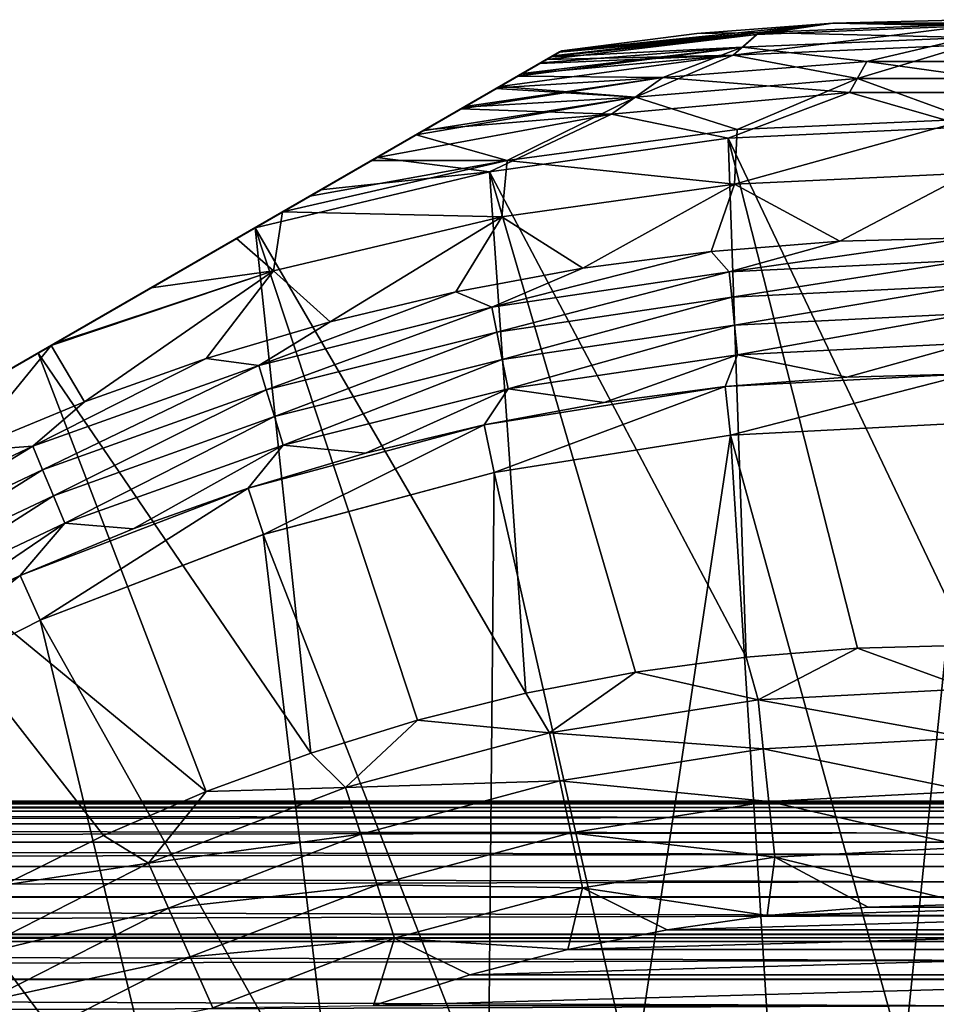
# Model space of a CAD drawing. Header units: metres. Extents: x -109 to 109, y -505 to 40.
# Tile 192 of 256: x -8 to 0, y -27 to -19. Entities that reach past the tile are written whole.
import ezdxf

# ---------------------------------------------------------------- set-up
doc = ezdxf.new("R2010")
doc.units = ezdxf.units.M
doc.layers.add('solid_K244224000C74', color=7, linetype='CONTINUOUS')

msp = doc.modelspace()

# ---------------------------------------------------------------- linework, layer by layer
at = {"layer": 'solid_K244224000C74'}
for points in [[(0, -19, 68.857361), (1.115605, -19.028303, 68.857361), (-1.115605, -19.028303, 53.269997)], [(-1.115605, -19.028303, 68.857361), (0, -19, 68.857361), (-1.115605, -19.028303, 53.269997)], [(0, -19.036936, 69.32666), (0, -19, 68.857361), (-1.115605, -19.028303, 68.857361)], [(-1.719076, -19.104315, 69.32666), (-3.408067, -19.296288, 69.282722), (-3.42363, -19.305273, 69.32576)], [(-1.719076, -19.104315, 69.32666), (-3.42363, -19.305273, 69.32576), (-1.856246, -19.225956, 69.784859)], [(-1.719076, -19.104315, 69.32666), (-3.353005, -19.264498, 69.067726), (-3.408067, -19.296288, 69.282722)], [(-1.719076, -19.104315, 69.32666), (-3.335342, -19.254299, 68.857361), (-3.353005, -19.264498, 69.067726)], [(-1.737776, -19.120312, 52.423187), (-3.335342, -19.254299, 53.269997), (-1.115605, -19.028303, 53.269997)], [(-1.115605, -19.028303, 68.857361), (-1.115605, -19.028303, 53.269997), (-3.335342, -19.254299, 53.269997)], [(-2.22834, -19.113144, 68.857361), (-1.115605, -19.028303, 68.857361), (-3.335342, -19.254299, 53.269997)], [(-1.719076, -19.104315, 69.32666), (-2.22834, -19.113144, 68.857361), (-3.335342, -19.254299, 68.857361)], [(-1.719076, -19.104315, 69.32666), (-1.115605, -19.028303, 68.857361), (-2.22834, -19.113144, 68.857361)], [(-1.930578, -19.291582, 51.584679), (-1.737776, -19.120312, 52.423187), (0, -19.051409, 52.423187)], [(0, -19.205906, 51.584679), (-1.930578, -19.291582, 51.584679), (0, -19.051409, 52.423187)], [(-1.719076, -19.104315, 69.32666), (-1.856246, -19.225956, 69.784859), (0.000001, -19.146976, 69.784859)], [(0, -19.051409, 52.423187), (-1.737776, -19.120312, 52.423187), (-1.115605, -19.028303, 53.269997)], [(0, -19.036936, 69.32666), (-1.115605, -19.028303, 68.857361), (-1.719076, -19.104315, 69.32666)], [(0, -19.036936, 69.32666), (-1.719076, -19.104315, 69.32666), (0.000001, -19.146976, 69.784859)], [(0, -19.051409, 52.423187), (-1.115605, -19.028303, 53.269997), (1.115605, -19.028303, 53.269997)], [(1.115605, -19.028303, 68.857361), (1.115605, -19.028303, 53.269997), (-1.115605, -19.028303, 53.269997)], [(-1.737776, -19.120312, 52.423187), (-3.458792, -19.325573, 52.423935), (-3.41511, -19.300354, 52.588116)], [(-1.930578, -19.291582, 51.584679), (-3.458792, -19.325573, 52.423935), (-1.737776, -19.120312, 52.423187)], [(-1.737776, -19.120312, 52.423187), (-3.41511, -19.300354, 52.588116), (-3.355097, -19.265705, 52.929691)], [(-1.737776, -19.120312, 52.423187), (-3.355097, -19.265705, 52.929691), (-3.335342, -19.254299, 53.269997)], [(-2.22834, -19.113144, 68.857361), (-3.335342, -19.254299, 53.269997), (-3.335342, -19.254299, 68.857361)], [(0.000001, -19.146976, 69.784859), (-1.856246, -19.225956, 69.784859), (-0.837698, -19.343603, 70.220169)], [(0.000001, -19.146976, 69.784859), (-0.837698, -19.343603, 70.220169), (0.837695, -19.343603, 70.220169)], [(-3.335342, -19.254299, 68.857361), (-17.164658, -27.238659, 68.857361), (-17.146996, -27.22846, 69.067734)], [(-3.335342, -19.254299, 53.269997), (-17.164658, -27.238659, 53.269997), (-17.164658, -27.238659, 68.857361)], [(-3.335342, -19.254299, 68.857361), (-3.335342, -19.254299, 53.269997), (-17.164658, -27.238659, 68.857361)], [(-3.335342, -19.254299, 53.269997), (-3.355097, -19.265705, 52.929691), (-17.164658, -27.238659, 53.269997)], [(-3.355097, -19.265705, 52.929691), (-17.144903, -27.227253, 52.929691), (-17.164658, -27.238659, 53.269997)], [(-3.353005, -19.264498, 69.067726), (-3.335342, -19.254299, 68.857361), (-17.146996, -27.22846, 69.067734)], [(-3.353005, -19.264498, 69.067726), (-17.146996, -27.22846, 69.067734), (-17.09194, -27.196674, 69.282707)], [(-3.355097, -19.265705, 52.929691), (-3.41511, -19.300354, 52.588116), (-17.144903, -27.227253, 52.929691)], [(-3.408067, -19.296288, 69.282722), (-3.353005, -19.264498, 69.067726), (-17.09194, -27.196674, 69.282707)], [(-1.856246, -19.225956, 69.784859), (-3.656081, -19.439478, 69.736336), (-3.693844, -19.461281, 69.784462)], [(-1.856246, -19.225956, 69.784859), (-3.693844, -19.461281, 69.784462), (-2.508084, -19.473022, 70.220169)], [(-1.856246, -19.225956, 69.784859), (-3.506635, -19.353195, 69.506027), (-3.656081, -19.439478, 69.736336)], [(-1.856246, -19.225956, 69.784859), (-3.42363, -19.305273, 69.32576), (-3.506635, -19.353195, 69.506027)], [(-1.856246, -19.225956, 69.784859), (-2.508084, -19.473022, 70.220169), (-0.837698, -19.343603, 70.220169)], [(-0.913091, -19.480564, 50.771175), (-1.930578, -19.291582, 51.584679), (0, -19.205906, 51.584679)], [(0.913091, -19.480564, 50.771175), (-0.913091, -19.480564, 50.771175), (0, -19.205906, 51.584679)], [(-3.41511, -19.300354, 52.588116), (-17.08489, -27.192604, 52.588116), (-17.144903, -27.227253, 52.929691)], [(-3.408067, -19.296288, 69.282722), (-17.09194, -27.196674, 69.282707), (-17.076372, -27.187687, 69.32576)], [(-3.41511, -19.300354, 52.588116), (-3.458792, -19.325573, 52.423935), (-17.08489, -27.192604, 52.588116)], [(-3.458792, -19.325573, 52.423935), (-17.041208, -27.167385, 52.423935), (-17.08489, -27.192604, 52.588116)], [(-3.42363, -19.305273, 69.32576), (-3.408067, -19.296288, 69.282722), (-17.076372, -27.187687, 69.32576)], [(-3.42363, -19.305273, 69.32576), (-17.076372, -27.187687, 69.32576), (-16.993389, -27.139776, 69.505981)], [(-3.458792, -19.325573, 52.423935), (-3.518191, -19.359867, 52.24271), (-17.041208, -27.167385, 52.423935)], [(-3.506635, -19.353195, 69.506027), (-3.42363, -19.305273, 69.32576), (-16.993389, -27.139776, 69.505981)], [(-1.930578, -19.291582, 51.584679), (-3.842588, -19.547157, 51.585159), (-3.668252, -19.446505, 51.893597)], [(-2.732709, -19.63526, 50.771175), (-3.842588, -19.547157, 51.585159), (-1.930578, -19.291582, 51.584679)], [(-1.930578, -19.291582, 51.584679), (-3.668252, -19.446505, 51.893597), (-3.518191, -19.359867, 52.24271)], [(-1.930578, -19.291582, 51.584679), (-3.518191, -19.359867, 52.24271), (-3.458792, -19.325573, 52.423935)], [(-0.913091, -19.480564, 50.771175), (-2.732709, -19.63526, 50.771175), (-1.930578, -19.291582, 51.584679)], [(-0.837698, -19.343603, 70.220169), (-2.508084, -19.473022, 70.220169), (-0.978901, -19.596153, 70.621857)], [(-0.837698, -19.343603, 70.220169), (-0.978901, -19.596153, 70.621857), (0.978891, -19.596153, 70.621857)], [(0.837695, -19.343603, 70.220169), (-0.837698, -19.343603, 70.220169), (0.978891, -19.596153, 70.621857)], [(-3.518191, -19.359867, 52.24271), (-16.98181, -27.133091, 52.24271), (-17.041208, -27.167385, 52.423935)], [(-3.506635, -19.353195, 69.506027), (-16.993389, -27.139776, 69.505981), (-16.843939, -27.053492, 69.736313)], [(-3.518191, -19.359867, 52.24271), (-3.668252, -19.446505, 51.893597), (-16.98181, -27.133091, 52.24271)], [(-3.656081, -19.439478, 69.736336), (-3.506635, -19.353195, 69.506027), (-16.843939, -27.053492, 69.736313)], [(-3.668252, -19.446505, 51.893597), (-16.831749, -27.046453, 51.893597), (-16.98181, -27.133091, 52.24271)], [(-3.656081, -19.439478, 69.736336), (-16.843939, -27.053492, 69.736313), (-16.806156, -27.031677, 69.784462)], [(-3.668252, -19.446505, 51.893597), (-3.842588, -19.547157, 51.585159), (-16.831749, -27.046453, 51.893597)], [(-3.693844, -19.461281, 69.784462), (-3.656081, -19.439478, 69.736336), (-16.806156, -27.031677, 69.784462)], [(-3.693844, -19.461281, 69.784462), (-16.806156, -27.031677, 69.784462), (-16.638168, -26.93469, 69.968246)], [(-3.861828, -19.558266, 69.968246), (-3.693844, -19.461281, 69.784462), (-16.638168, -26.93469, 69.968246)], [(-2.508084, -19.473022, 70.220169), (-4.127189, -19.711473, 70.195778), (-4.159983, -19.730406, 70.220238)], [(-2.508084, -19.473022, 70.220169), (-4.159983, -19.730406, 70.220238), (-2.92852, -19.774858, 70.621857)], [(-2.508084, -19.473022, 70.220169), (-3.861828, -19.558266, 69.968246), (-4.127189, -19.711473, 70.195778)], [(-2.508084, -19.473022, 70.220169), (-3.693844, -19.461281, 69.784462), (-3.861828, -19.558266, 69.968246)], [(-2.508084, -19.473022, 70.220169), (-2.92852, -19.774858, 70.621857), (-0.978901, -19.596153, 70.621857)], [(-1.898869, -19.898771, 49.994743), (-2.732709, -19.63526, 50.771175), (-0.913091, -19.480564, 50.771175)], [(0, -19.813505, 49.994743), (-1.898869, -19.898771, 49.994743), (-0.913091, -19.480564, 50.771175)], [(0, -19.813505, 49.994743), (-0.913091, -19.480564, 50.771175), (0.913091, -19.480564, 50.771175)], [(-3.842588, -19.547157, 51.585159), (-16.657412, -26.945801, 51.585159), (-16.831749, -27.046453, 51.893597)], [(-3.842588, -19.547157, 51.585159), (-3.871681, -19.563955, 51.539776), (-16.657412, -26.945801, 51.585159)], [(-3.871681, -19.563955, 51.539776), (-16.628319, -26.929003, 51.539776), (-16.657412, -26.945801, 51.585159)], [(-3.861828, -19.558266, 69.968246), (-16.638168, -26.93469, 69.968246), (-16.372776, -26.781466, 70.195801)], [(-3.871681, -19.563955, 51.539776), (-4.136624, -19.716921, 51.181793), (-16.628319, -26.929003, 51.539776)], [(-4.127189, -19.711473, 70.195778), (-3.861828, -19.558266, 69.968246), (-16.372776, -26.781466, 70.195801)], [(-2.732709, -19.63526, 50.771175), (-4.136624, -19.716921, 51.181793), (-3.871681, -19.563955, 51.539776)], [(-2.732709, -19.63526, 50.771175), (-3.871681, -19.563955, 51.539776), (-3.842588, -19.547157, 51.585159)], [(-2.732709, -19.63526, 50.771175), (-4.526681, -19.94212, 50.771214), (-4.472973, -19.911112, 50.821987)], [(-3.782453, -20.153883, 49.994743), (-4.526681, -19.94212, 50.771214), (-2.732709, -19.63526, 50.771175)], [(-2.732709, -19.63526, 50.771175), (-4.472973, -19.911112, 50.821987), (-4.136624, -19.716921, 51.181793)], [(-1.898869, -19.898771, 49.994743), (-3.782453, -20.153883, 49.994743), (-2.732709, -19.63526, 50.771175)], [(-0.978901, -19.596153, 70.621857), (-2.92852, -19.774858, 70.621857), (-1.971576, -19.9709, 70.978676)], [(-0.978901, -19.596153, 70.621857), (-1.971576, -19.9709, 70.978676), (0.000001, -19.878679, 70.978676)], [(0.978891, -19.596153, 70.621857), (-0.978901, -19.596153, 70.621857), (0.000001, -19.878679, 70.978676)], [(-4.136624, -19.716921, 51.181793), (-16.363377, -26.776039, 51.181793), (-16.628319, -26.929003, 51.539776)], [(-4.127189, -19.711473, 70.195778), (-16.372776, -26.781466, 70.195801), (-16.340015, -26.762552, 70.220238)], [(-4.136624, -19.716921, 51.181793), (-4.472973, -19.911112, 50.821987), (-16.363377, -26.776039, 51.181793)], [(-4.159983, -19.730406, 70.220238), (-4.127189, -19.711473, 70.195778), (-16.340015, -26.762552, 70.220238)], [(-4.159983, -19.730406, 70.220238), (-16.340015, -26.762552, 70.220238), (-16.045071, -26.592264, 70.414139)], [(-4.45486, -19.900654, 70.414101), (-4.159983, -19.730406, 70.220238), (-16.045071, -26.592264, 70.414139)], [(-2.92852, -19.774858, 70.621857), (-4.159983, -19.730406, 70.220238), (-4.45486, -19.900654, 70.414101)], [(-2.92852, -19.774858, 70.621857), (-4.847914, -20.127584, 70.619438), (-3.925934, -20.246754, 70.978676)], [(-2.92852, -19.774858, 70.621857), (-4.45486, -19.900654, 70.414101), (-4.847914, -20.127584, 70.619438)], [(-2.92852, -19.774858, 70.621857), (-3.925934, -20.246754, 70.978676), (-1.971576, -19.9709, 70.978676)], [(0, -19.813505, 49.994743), (-0.000003, -20.257593, 49.266903), (-1.920854, -20.346725, 49.266903)], [(0, -19.813505, 49.994743), (-1.920854, -20.346725, 49.266903), (-1.898869, -19.898771, 49.994743)], [(-4.472973, -19.911112, 50.821987), (-16.027027, -26.581846, 50.821987), (-16.363377, -26.776039, 51.181793)], [(-4.847914, -20.127584, 70.619438), (-4.45486, -19.900654, 70.414101), (-16.045071, -26.592264, 70.414139)], [(-4.472973, -19.911112, 50.821987), (-4.526681, -19.94212, 50.771214), (-16.027027, -26.581846, 50.821987)], [(-1.898869, -19.898771, 49.994743), (-1.920854, -20.346725, 49.266903), (-3.782453, -20.153883, 49.994743)], [(0.000001, -24.121321, 75.221321), (0.000001, -19.878679, 70.978676), (-1.971576, -19.9709, 70.978676)], [(-4.526681, -19.94212, 50.771214), (-15.973318, -26.550838, 50.771214), (-16.027027, -26.581846, 50.821987)], [(-4.526681, -19.94212, 50.771214), (-4.890847, -20.15237, 50.465565), (-15.973318, -26.550838, 50.771214)], [(-3.782453, -20.153883, 49.994743), (-4.890847, -20.15237, 50.465565), (-4.526681, -19.94212, 50.771214)], [(-1.824907, -24.220264, 75.221321), (-1.971576, -19.9709, 70.978676), (-3.925934, -20.246754, 70.978676)], [(-0.913793, -24.146074, 75.221321), (0.000001, -24.121321, 75.221321), (-1.971576, -19.9709, 70.978676)], [(-1.824907, -24.220264, 75.221321), (-0.913793, -24.146074, 75.221321), (-1.971576, -19.9709, 70.978676)], [(-4.847914, -20.127584, 70.619438), (-16.045071, -26.592264, 70.414139), (-15.646781, -26.362312, 70.621895)], [(-4.890847, -20.15237, 50.465565), (-15.609155, -26.34059, 50.465565), (-15.973318, -26.550838, 50.771214)], [(-4.847914, -20.127584, 70.619438), (-15.646781, -26.362312, 70.621895), (-15.189897, -26.09853, 70.808586)], [(-4.890847, -20.15237, 50.465565), (-5.398267, -20.44533, 50.121216), (-15.609155, -26.34059, 50.465565)], [(-5.310028, -20.394384, 70.808563), (-4.847914, -20.127584, 70.619438), (-15.189897, -26.09853, 70.808586)], [(-3.782453, -20.153883, 49.994743), (-5.621648, -20.574299, 49.992058), (-5.398267, -20.44533, 50.121216)], [(-3.782453, -20.153883, 49.994743), (-3.825196, -20.613354, 49.266903), (-5.621648, -20.574299, 49.992058)], [(-3.782453, -20.153883, 49.994743), (-5.398267, -20.44533, 50.121216), (-4.890847, -20.15237, 50.465565)], [(-5.310028, -20.394384, 70.808563), (-3.925934, -20.246754, 70.978676), (-4.847914, -20.127584, 70.619438)], [(-3.782453, -20.153883, 49.994743), (-1.920854, -20.346725, 49.266903), (-3.825196, -20.613354, 49.266903)], [(-3.62842, -24.515936, 75.221321), (-3.925934, -20.246754, 70.978676), (-5.84601, -20.703835, 70.978676)], [(-5.310028, -20.394384, 70.808563), (-5.84601, -20.703835, 70.978676), (-3.925934, -20.246754, 70.978676)], [(-2.730668, -24.343672, 75.221321), (-1.824907, -24.220264, 75.221321), (-3.925934, -20.246754, 70.978676)], [(-3.62842, -24.515936, 75.221321), (-2.730668, -24.343672, 75.221321), (-3.925934, -20.246754, 70.978676)], [(-1.920854, -20.346725, 49.266903), (-0.000003, -20.257593, 49.266903), (-1.057903, -20.814009, 48.599087)], [(-0.000003, -20.257593, 49.266903), (0, -20.786306, 48.599087), (-1.057903, -20.814009, 48.599087)], [(-5.310028, -20.394384, 70.808563), (-15.189897, -26.09853, 70.808586), (-14.65399, -25.789124, 70.978676)], [(-5.310028, -20.394384, 70.808563), (-14.65399, -25.789124, 70.978676), (-5.84601, -20.703835, 70.978676)], [(-3.825196, -20.613354, 49.266903), (-1.920854, -20.346725, 49.266903), (-3.162118, -21.03517, 48.599087)], [(-1.920854, -20.346725, 49.266903), (-2.112906, -20.897038, 48.599087), (-3.162118, -21.03517, 48.599087)], [(-1.920854, -20.346725, 49.266903), (-1.057903, -20.814009, 48.599087), (-2.112906, -20.897038, 48.599087)], [(-5.398267, -20.44533, 50.121216), (-15.101737, -26.04763, 50.121216), (-15.609155, -26.34059, 50.465565)], [(-5.398267, -20.44533, 50.121216), (-5.621648, -20.574299, 49.992058), (-15.101737, -26.04763, 50.121216)], [(-5.621648, -20.574299, 49.992058), (-14.878352, -25.918659, 49.992058), (-15.101737, -26.04763, 50.121216)], [(-5.621648, -20.574299, 49.992058), (-5.999775, -20.79261, 49.800003), (-14.878352, -25.918659, 49.992058)], [(-5.696664, -21.055189, 49.266903), (-5.999775, -20.79261, 49.800003), (-5.621648, -20.574299, 49.992058)], [(-5.696664, -21.055189, 49.266903), (-5.621648, -20.574299, 49.992058), (-3.825196, -20.613354, 49.266903)], [(-5.696664, -21.055189, 49.266903), (-3.825196, -20.613354, 49.266903), (-5.231689, -21.475071, 48.599087)], [(-3.825196, -20.613354, 49.266903), (-4.202663, -21.228024, 48.599087), (-5.231689, -21.475071, 48.599087)], [(-3.825196, -20.613354, 49.266903), (-3.162118, -21.03517, 48.599087), (-4.202663, -21.228024, 48.599087)], [(-5.84601, -20.703835, 70.978676), (-14.65399, -25.789124, 70.978676), (-12.877735, -24.763603, 71.376678)], [(-5.84601, -20.703835, 70.978676), (-12.877735, -24.763603, 71.376678), (-7.622265, -21.729355, 71.376678)], [(-5.389393, -25.004868, 75.221321), (-5.84601, -20.703835, 70.978676), (-7.622265, -21.729355, 71.376678)], [(-4.515529, -24.736549, 75.221321), (-3.62842, -24.515936, 75.221321), (-5.84601, -20.703835, 70.978676)], [(-5.389393, -25.004868, 75.221321), (-4.515529, -24.736549, 75.221321), (-5.84601, -20.703835, 70.978676)], [(-5.999775, -20.79261, 49.800003), (-14.500234, -25.700352, 49.800007), (-14.878352, -25.918659, 49.992058)], [(-5.999775, -20.79261, 49.800003), (-6.696299, -21.19475, 49.513718), (-14.500234, -25.700352, 49.800007)], [(-5.696664, -21.055189, 49.266903), (-6.696299, -21.19475, 49.513718), (-5.999775, -20.79261, 49.800003)], [(-1.963448, -21.064774, 48.427227), (-1.057903, -20.814009, 48.599087), (0, -20.786306, 48.599087)], [(0, -20.968317, 48.427227), (-1.963448, -21.064774, 48.427227), (0, -20.786306, 48.599087)], [(-1.963448, -21.064774, 48.427227), (-2.112906, -20.897038, 48.599087), (-1.057903, -20.814009, 48.599087)], [(-3.907988, -21.35322, 48.427227), (-3.162118, -21.03517, 48.599087), (-2.112906, -20.897038, 48.599087)], [(-1.963448, -21.064774, 48.427227), (-3.907988, -21.35322, 48.427227), (-2.112906, -20.897038, 48.599087)], [(-3.907988, -21.35322, 48.427227), (-4.202663, -21.228024, 48.599087), (-3.162118, -21.03517, 48.599087)], [(-1.942969, -21.272705, 48.287544), (-1.963448, -21.064774, 48.427227), (0, -20.968317, 48.427227)], [(0, -21.177252, 48.287544), (-1.942969, -21.272705, 48.287544), (0, -20.968317, 48.427227)], [(-5.696664, -21.055189, 49.266903), (-7.517081, -21.668627, 49.265759), (-7.484477, -21.649803, 49.274021)], [(-5.696664, -21.055189, 49.266903), (-7.24394, -22.128891, 48.599087), (-7.517081, -21.668627, 49.265759)], [(-5.696664, -21.055189, 49.266903), (-7.484477, -21.649803, 49.274021), (-6.696299, -21.19475, 49.513718)], [(-5.696664, -21.055189, 49.266903), (-6.246375, -21.775635, 48.599087), (-7.24394, -22.128891, 48.599087)], [(-5.696664, -21.055189, 49.266903), (-5.231689, -21.475071, 48.599087), (-6.246375, -21.775635, 48.599087)], [(-3.867226, -21.558142, 48.287544), (-3.907988, -21.35322, 48.427227), (-1.963448, -21.064774, 48.427227)], [(-1.942969, -21.272705, 48.287544), (-3.867226, -21.558142, 48.287544), (-1.963448, -21.064774, 48.427227)], [(-6.696299, -21.19475, 49.513718), (-13.803716, -25.298218, 49.513725), (-14.500234, -25.700352, 49.800007)], [(-6.696299, -21.19475, 49.513718), (-7.484477, -21.649803, 49.274021), (-13.803716, -25.298218, 49.513725)], [(-1.920491, -21.500925, 48.184708), (-1.942969, -21.272705, 48.287544), (0, -21.177252, 48.287544)], [(0, -21.406578, 48.184708), (-1.920491, -21.500925, 48.184708), (0, -21.177252, 48.287544)], [(-5.814891, -21.830873, 48.427227), (-5.231689, -21.475071, 48.599087), (-4.202663, -21.228024, 48.599087)], [(-3.907988, -21.35322, 48.427227), (-5.814891, -21.830873, 48.427227), (-4.202663, -21.228024, 48.599087)], [(-3.822487, -21.78306, 48.184708), (-3.867226, -21.558142, 48.287544), (-1.942969, -21.272705, 48.287544)], [(-1.920491, -21.500925, 48.184708), (-3.822487, -21.78306, 48.184708), (-1.942969, -21.272705, 48.287544)], [(-5.75424, -22.030813, 48.287544), (-5.814891, -21.830873, 48.427227), (-3.907988, -21.35322, 48.427227)], [(-3.867226, -21.558142, 48.287544), (-5.75424, -22.030813, 48.287544), (-3.907988, -21.35322, 48.427227)], [(-1.896646, -21.743031, 48.121601), (-1.920491, -21.500925, 48.184708), (0, -21.406578, 48.184708)], [(0, -21.649853, 48.121601), (-1.896646, -21.743031, 48.121601), (0, -21.406578, 48.184708)], [(-5.814891, -21.830873, 48.427227), (-6.246375, -21.775635, 48.599087), (-5.231689, -21.475071, 48.599087)], [(-3.775026, -22.021662, 48.121601), (-3.822487, -21.78306, 48.184708), (-1.920491, -21.500925, 48.184708)], [(-1.896646, -21.743031, 48.121601), (-3.775026, -22.021662, 48.121601), (-1.920491, -21.500925, 48.184708)], [(-5.68767, -22.250263, 48.184708), (-5.75424, -22.030813, 48.287544), (-3.867226, -21.558142, 48.287544)], [(-3.822487, -21.78306, 48.184708), (-5.68767, -22.250263, 48.184708), (-3.867226, -21.558142, 48.287544)], [(-7.484477, -21.649803, 49.274021), (-13.015549, -24.84317, 49.274029), (-13.803716, -25.298218, 49.513725)], [(-7.484477, -21.649803, 49.274021), (-7.517081, -21.668627, 49.265759), (-13.015549, -24.84317, 49.274029)], [(-7.517081, -21.668627, 49.265759), (-12.982916, -24.824329, 49.265759), (-13.015549, -24.84317, 49.274029)], [(-7.517081, -21.668627, 49.265759), (-8.353824, -22.151722, 49.092327), (-12.982916, -24.824329, 49.265759)], [(-8.22165, -22.533871, 48.599087), (-8.353824, -22.151722, 49.092327), (-7.517081, -21.668627, 49.265759)], [(-7.24394, -22.128891, 48.599087), (-8.22165, -22.533871, 48.599087), (-7.517081, -21.668627, 49.265759)], [(-0.999765, -21.926184, 48.099998), (-1.896646, -21.743031, 48.121601), (0, -21.649853, 48.121601)], [(0, -21.9, 48.099998), (-0.999765, -21.926184, 48.099998), (0, -21.649853, 48.121601)], [(-7.622265, -21.729355, 71.376678), (-12.877735, -24.763603, 71.376678), (-11.123573, -23.750837, 71.575195)], [(-7.622265, -21.729355, 71.376678), (-11.123573, -23.750837, 71.575195), (-9.376428, -22.742123, 71.575195)], [(-6.247448, -25.320101, 75.221321), (-7.622265, -21.729355, 71.376678), (-9.376428, -22.742123, 71.575195)], [(-6.247448, -25.320101, 75.221321), (-5.389393, -25.004868, 75.221321), (-7.622265, -21.729355, 71.376678)], [(-2.987838, -22.135143, 48.099998), (-3.775026, -22.021662, 48.121601), (-1.896646, -21.743031, 48.121601)], [(-1.996553, -22.004639, 48.099998), (-2.987838, -22.135143, 48.099998), (-1.896646, -21.743031, 48.121601)], [(-0.999765, -21.926184, 48.099998), (-1.996553, -22.004639, 48.099998), (-1.896646, -21.743031, 48.121601)], [(-7.665793, -22.493137, 48.427227), (-7.24394, -22.128891, 48.599087), (-6.246375, -21.775635, 48.599087)], [(-5.814891, -21.830873, 48.427227), (-7.665793, -22.493137, 48.427227), (-6.246375, -21.775635, 48.599087)], [(-7.585837, -22.686169, 48.287544), (-7.665793, -22.493137, 48.427227), (-5.814891, -21.830873, 48.427227)], [(-5.75424, -22.030813, 48.287544), (-7.585837, -22.686169, 48.287544), (-5.814891, -21.830873, 48.427227)], [(-5.617051, -22.483065, 48.121601), (-5.68767, -22.250263, 48.184708), (-3.822487, -21.78306, 48.184708)], [(-3.775026, -22.021662, 48.121601), (-5.617051, -22.483065, 48.121601), (-3.822487, -21.78306, 48.184708)], [(-1.996553, -22.004639, 53.099995), (0, -21.9, 53.099995), (-1.954682, -22.402441, 53.499996)], [(0, -21.9, 48.099998), (0, -21.9, 53.099995), (-1.996553, -22.004639, 53.099995)], [(0, -21.9, 48.099998), (-1.996553, -22.004639, 53.099995), (-0.999765, -21.926184, 48.099998)], [(-0.999765, -21.926184, 48.099998), (-1.996553, -22.004639, 53.099995), (-1.996553, -22.004639, 48.099998)], [(0, -21.9, 53.099995), (0, -22.299999, 53.499996), (-1.954682, -22.402441, 53.499996)], [(-3.970964, -22.317348, 53.099995), (-1.996553, -22.004639, 53.099995), (-3.887949, -22.708639, 53.499996)], [(-1.996553, -22.004639, 48.099998), (-1.996553, -22.004639, 53.099995), (-3.970964, -22.317348, 53.099995)], [(-1.996553, -22.004639, 48.099998), (-3.970964, -22.317348, 53.099995), (-2.987838, -22.135143, 48.099998)], [(-1.996553, -22.004639, 53.099995), (-1.954682, -22.402441, 53.499996), (-3.887949, -22.708639, 53.499996)], [(-7.498078, -22.898037, 48.184708), (-7.585837, -22.686169, 48.287544), (-5.75424, -22.030813, 48.287544)], [(-5.68767, -22.250263, 48.184708), (-7.498078, -22.898037, 48.184708), (-5.75424, -22.030813, 48.287544)], [(-4.943464, -22.550821, 48.099998), (-5.617051, -22.483065, 48.121601), (-3.775026, -22.021662, 48.121601)], [(-3.970964, -22.317348, 48.099998), (-4.943464, -22.550821, 48.099998), (-3.775026, -22.021662, 48.121601)], [(-2.987838, -22.135143, 48.099998), (-3.970964, -22.317348, 48.099998), (-3.775026, -22.021662, 48.121601)], [(-7.665793, -22.493137, 48.427227), (-8.22165, -22.533871, 48.599087), (-7.24394, -22.128891, 48.599087)], [(-2.987838, -22.135143, 48.099998), (-3.970964, -22.317348, 53.099995), (-3.970964, -22.317348, 48.099998)], [(-7.404981, -23.122795, 48.121601), (-7.498078, -22.898037, 48.184708), (-5.68767, -22.250263, 48.184708)], [(-5.617051, -22.483065, 48.121601), (-7.404981, -23.122795, 48.121601), (-5.68767, -22.250263, 48.184708)], [(-5.902358, -22.834864, 53.099995), (-3.970964, -22.317348, 53.099995), (-5.778618, -23.215242, 53.499996)], [(-3.970964, -22.317348, 48.099998), (-3.970964, -22.317348, 53.099995), (-5.902358, -22.834864, 53.099995)], [(-3.970964, -22.317348, 48.099998), (-5.902358, -22.834864, 53.099995), (-4.943464, -22.550821, 48.099998)], [(-3.970964, -22.317348, 53.099995), (-3.887949, -22.708639, 53.499996), (-5.778618, -23.215242, 53.499996)], [(0, -22.299999, 27.37269), (-0.536892, -27.534481, 7.876534), (-1.954808, -22.402454, 27.37269)], [(-1.954808, -22.402454, 27.37269), (-1.954682, -22.402441, 53.499996), (0, -22.299999, 53.499996)], [(0, -22.299999, 27.37269), (-1.954808, -22.402454, 27.37269), (0, -22.299999, 53.499996)], [(0, -22.299999, 27.37269), (0.538233, -27.534519, 7.8766), (-0.536892, -27.534481, 7.876534)], [(-3.887801, -22.708609, 27.37269), (-3.887949, -22.708639, 53.499996), (-1.954682, -22.402441, 53.499996)], [(-1.954808, -22.402454, 27.37269), (-3.887801, -22.708609, 27.37269), (-1.954682, -22.402441, 53.499996)], [(-1.954808, -22.402454, 27.37269), (-2.754331, -27.722691, 8.189813), (-3.887801, -22.708609, 27.37269)], [(-1.954808, -22.402454, 27.37269), (-1.626404, -27.594793, 7.978748), (-2.754331, -27.722691, 8.189813)], [(-1.954808, -22.402454, 27.37269), (-0.536892, -27.534481, 7.876534), (-1.626404, -27.594793, 7.978748)], [(-7.665793, -22.493137, 48.427227), (-9.44287, -23.333632, 48.427227), (-8.22165, -22.533871, 48.599087)], [(-9.344378, -23.517897, 48.287544), (-9.44287, -23.333632, 48.427227), (-7.665793, -22.493137, 48.427227)], [(-7.585837, -22.686169, 48.287544), (-9.344378, -23.517897, 48.287544), (-7.665793, -22.493137, 48.427227)], [(-6.844885, -23.168636, 48.099998), (-7.404981, -23.122795, 48.121601), (-5.617051, -22.483065, 48.121601)], [(-5.902358, -22.834864, 48.099998), (-6.844885, -23.168636, 48.099998), (-5.617051, -22.483065, 48.121601)], [(-4.943464, -22.550821, 48.099998), (-5.902358, -22.834864, 48.099998), (-5.617051, -22.483065, 48.121601)], [(-4.943464, -22.550821, 48.099998), (-5.902358, -22.834864, 53.099995), (-5.902358, -22.834864, 48.099998)], [(-9.236276, -23.720144, 48.184708), (-9.344378, -23.517897, 48.287544), (-7.585837, -22.686169, 48.287544)], [(-7.498078, -22.898037, 48.184708), (-9.236276, -23.720144, 48.184708), (-7.585837, -22.686169, 48.287544)], [(-3.887801, -22.708609, 27.37269), (-3.936935, -27.931931, 8.519716), (-5.778753, -23.215286, 27.37269)], [(-3.887801, -22.708609, 27.37269), (-5.778753, -23.215286, 27.37269), (-3.887949, -22.708639, 53.499996)], [(-5.778753, -23.215286, 27.37269), (-5.778618, -23.215242, 53.499996), (-3.887949, -22.708639, 53.499996)], [(-3.887801, -22.708609, 27.37269), (-2.754331, -27.722691, 8.189813), (-3.936935, -27.931931, 8.519716)], [(-7.08718, -25.681328, 75.221321), (-6.247448, -25.320101, 75.221321), (-9.376428, -22.742123, 71.575195)], [(-7.906123, -26.087486, 75.221321), (-7.08718, -25.681328, 75.221321), (-9.376428, -22.742123, 71.575195)], [(-7.768609, -23.551254, 53.099995), (-5.902358, -22.834864, 53.099995), (-7.605975, -23.9167, 53.499996)], [(-5.902358, -22.834864, 48.099998), (-5.902358, -22.834864, 53.099995), (-7.768609, -23.551254, 53.099995)], [(-5.902358, -22.834864, 48.099998), (-7.768609, -23.551254, 53.099995), (-6.844885, -23.168636, 48.099998)], [(-5.902358, -22.834864, 53.099995), (-5.778618, -23.215242, 53.499996), (-7.605975, -23.9167, 53.499996)], [(-9.121596, -23.934694, 48.121601), (-9.236276, -23.720144, 48.184708), (-7.498078, -22.898037, 48.184708)], [(-7.404981, -23.122795, 48.121601), (-9.121596, -23.934694, 48.121601), (-7.498078, -22.898037, 48.184708)], [(-8.671086, -23.981709, 48.099998), (-9.121596, -23.934694, 48.121601), (-7.404981, -23.122795, 48.121601)], [(-7.768609, -23.551254, 48.099998), (-8.671086, -23.981709, 48.099998), (-7.404981, -23.122795, 48.121601)], [(-6.844885, -23.168636, 48.099998), (-7.768609, -23.551254, 48.099998), (-7.404981, -23.122795, 48.121601)], [(-6.844885, -23.168636, 48.099998), (-7.768609, -23.551254, 53.099995), (-7.768609, -23.551254, 48.099998)], [(-7.605884, -23.91666, 27.37269), (-7.605975, -23.9167, 53.499996), (-5.778618, -23.215242, 53.499996)], [(-5.778753, -23.215286, 27.37269), (-7.605884, -23.91666, 27.37269), (-5.778618, -23.215242, 53.499996)], [(-5.778753, -23.215286, 27.37269), (-5.178595, -28.240583, 8.97537), (-7.605884, -23.91666, 27.37269)], [(-5.778753, -23.215286, 27.37269), (-3.936935, -27.931931, 8.519716), (-5.178595, -28.240583, 8.97537)], [(-9.550033, -24.458933, 53.099995), (-7.768609, -23.551254, 53.099995), (-9.35, -24.805325, 53.499996)], [(-7.768609, -23.551254, 48.099998), (-7.768609, -23.551254, 53.099995), (-9.550033, -24.458933, 53.099995)], [(-7.768609, -23.551254, 48.099998), (-9.550033, -24.458933, 53.099995), (-8.671086, -23.981709, 48.099998)], [(-7.768609, -23.551254, 53.099995), (-7.605975, -23.9167, 53.499996), (-9.35, -24.805325, 53.499996)], [(-7.605884, -23.91666, 27.37269), (-6.467299, -28.667719, 9.553786), (-9.350054, -24.805355, 27.37269)], [(-7.605884, -23.91666, 27.37269), (-9.350054, -24.805355, 27.37269), (-7.605975, -23.9167, 53.499996)], [(-9.350054, -24.805355, 27.37269), (-9.35, -24.805325, 53.499996), (-7.605975, -23.9167, 53.499996)], [(-7.605884, -23.91666, 27.37269), (-5.178595, -28.240583, 8.97537), (-6.467299, -28.667719, 9.553786)], [(-1.726885, -24.569788, 75.527054), (-0.913793, -24.146074, 75.221321), (-1.824907, -24.220264, 75.221321)], [(-1.726885, -24.569788, 75.527054), (0, -24.479284, 75.527054), (-0.913793, -24.146074, 75.221321)], [(0, -24.479284, 75.527054), (0.000001, -24.121321, 75.221321), (-0.913793, -24.146074, 75.221321)], [(-1.726885, -24.569788, 75.527054), (-1.824907, -24.220264, 75.221321), (-2.730668, -24.343672, 75.221321)], [(-3.43485, -24.840302, 75.527054), (-2.730668, -24.343672, 75.221321), (-3.62842, -24.515936, 75.221321)], [(-3.43485, -24.840302, 75.527054), (-1.726885, -24.569788, 75.527054), (-2.730668, -24.343672, 75.221321)], [(0, -24.881088, 75.773232), (0, -24.479284, 75.527054), (-1.726885, -24.569788, 75.527054)], [(-3.43485, -24.840302, 75.527054), (-3.62842, -24.515936, 75.221321), (-4.515529, -24.736549, 75.221321)], [(-1.684885, -24.969391, 75.773232), (-1.726885, -24.569788, 75.527054), (-3.43485, -24.840302, 75.527054)], [(-1.684885, -24.969391, 75.773232), (0, -24.881088, 75.773232), (-1.726885, -24.569788, 75.527054)], [(-5.105182, -25.287867, 75.527054), (-4.515529, -24.736549, 75.221321), (-5.389393, -25.004868, 75.221321)], [(-5.105182, -25.287867, 75.527054), (-3.43485, -24.840302, 75.527054), (-4.515529, -24.736549, 75.221321)], [(-9.350054, -24.805355, 27.37269), (-6.467299, -28.667719, 9.553786), (-7.778687, -29.229525, 10.237964)], [(-3.35131, -25.233326, 75.773232), (-3.43485, -24.840302, 75.527054), (-5.105182, -25.287867, 75.527054)], [(-3.35131, -25.233326, 75.773232), (-1.684885, -24.969391, 75.773232), (-3.43485, -24.840302, 75.527054)], [(0, -25.316486, 75.953461), (0, -24.881088, 75.773232), (-1.684885, -24.969391, 75.773232)], [(-1.639374, -25.402403, 75.953461), (-1.684885, -24.969391, 75.773232), (-3.35131, -25.233326, 75.773232)], [(-1.639374, -25.402403, 75.953461), (0, -25.316486, 75.953461), (-1.684885, -24.969391, 75.773232)], [(-5.105182, -25.287867, 75.527054), (-5.389393, -25.004868, 75.221321), (-6.247448, -25.320101, 75.221321)], [(-4.981018, -25.670004, 75.773232), (-3.35131, -25.233326, 75.773232), (-5.105182, -25.287867, 75.527054)], [(-3.260786, -25.659208, 75.953461), (-3.35131, -25.233326, 75.773232), (-4.981018, -25.670004, 75.773232)], [(-3.260786, -25.659208, 75.953461), (-1.639374, -25.402403, 75.953461), (-3.35131, -25.233326, 75.773232)], [(-6.71958, -25.907576, 75.527054), (-5.105182, -25.287867, 75.527054), (-6.247448, -25.320101, 75.221321)], [(-4.981018, -25.670004, 75.773232), (-5.105182, -25.287867, 75.527054), (-6.71958, -25.907576, 75.527054)], [(-6.71958, -25.907576, 75.527054), (-6.247448, -25.320101, 75.221321), (-7.08718, -25.681328, 75.221321)], [(0, -25.774734, 76.063286), (0, -25.316486, 75.953461), (-1.639374, -25.402403, 75.953461)], [(55.926239, -25.419962, 0.788923), (-55.926239, -25.419962, 0.788929), (-56.00713, -25.481115, 1.588776)], [(56.00713, -25.481113, 1.588767), (55.926239, -25.419962, 0.788923), (-56.00713, -25.481115, 1.588776)], [(56.007065, -25.48107, -1.588323), (-56.007065, -25.481068, -1.588315), (-55.92625, -25.419952, -0.788734)], [(55.92625, -25.419952, -0.788741), (-55.92625, -25.419952, -0.788734), (-55.900002, -25.4)], [(55.92625, -25.419952, -0.788741), (56.007065, -25.48107, -1.588323), (-55.92625, -25.419952, -0.788734)], [(55.900002, -25.4), (-55.900002, -25.4), (-55.926239, -25.419962, 0.788929)], [(55.926239, -25.419962, 0.788923), (55.900002, -25.4), (-55.926239, -25.419962, 0.788929)], [(55.900002, -25.4), (55.92625, -25.419952, -0.788741), (-55.900002, -25.4)], [(-1.591474, -25.858139, 76.063286), (-1.639374, -25.402403, 75.953461), (-3.260786, -25.659208, 75.953461)], [(-1.591474, -25.858139, 76.063286), (0, -25.774734, 76.063286), (-1.639374, -25.402403, 75.953461)], [(56.00713, -25.481113, 1.588767), (-56.00713, -25.481115, 1.588776), (-56.145168, -25.585573, 2.399046)], [(56.145168, -25.585571, 2.399036), (56.00713, -25.481113, 1.588767), (-56.145168, -25.585573, 2.399046)], [(56.145, -25.585453, -2.398283), (-56.144997, -25.585453, -2.398275), (-56.007065, -25.481068, -1.588315)], [(56.007065, -25.48107, -1.588323), (56.145, -25.585453, -2.398283), (-56.007065, -25.481068, -1.588315)], [(56.145168, -25.585571, 2.399036), (-56.145168, -25.585573, 2.399046), (-56.343472, -25.735743, 3.219076)], [(56.343468, -25.735741, 3.219064), (56.145168, -25.585571, 2.399036), (-56.343472, -25.735743, 3.219076)], [(56.343189, -25.735518, -3.218012), (-56.343185, -25.735516, -3.218002), (-56.144997, -25.585453, -2.398275)], [(56.145, -25.585453, -2.398283), (56.343189, -25.735518, -3.218012), (-56.144997, -25.585453, -2.398275)], [(-6.71958, -25.907576, 75.527054), (-7.08718, -25.681328, 75.221321), (-7.906123, -26.087486, 75.221321)], [(-6.556152, -26.274643, 75.773232), (-4.981018, -25.670004, 75.773232), (-6.71958, -25.907576, 75.527054)], [(-4.846472, -26.084091, 75.953461), (-4.981018, -25.670004, 75.773232), (-6.556152, -26.274643, 75.773232)], [(-4.846472, -26.084091, 75.953461), (-3.260786, -25.659208, 75.953461), (-4.981018, -25.670004, 75.773232)], [(-3.165511, -26.107443, 76.063286), (-3.260786, -25.659208, 75.953461), (-4.846472, -26.084091, 75.953461)], [(-3.165511, -26.107443, 76.063286), (-1.591474, -25.858139, 76.063286), (-3.260786, -25.659208, 75.953461)], [(56.343468, -25.735741, 3.219064), (-56.343472, -25.735743, 3.219076), (-56.605263, -25.93416, 4.047279)], [(56.605259, -25.934156, 4.047266), (56.343468, -25.735741, 3.219064), (-56.605263, -25.93416, 4.047279)], [(56.604801, -25.933823, -4.046021), (-56.604797, -25.933819, -4.046009), (-56.343185, -25.735516, -3.218002)], [(56.343189, -25.735518, -3.218012), (56.604801, -25.933823, -4.046021), (-56.343185, -25.735516, -3.218002)], [(-1.591474, -25.858139, 76.063286), (0.000002, -26.242662, 76.099998), (0, -25.774734, 76.063286)], [(-3.165511, -26.107443, 76.063286), (-1.653132, -26.335539, 76.099998), (-1.591474, -25.858139, 76.063286)], [(-1.591474, -25.858139, 76.063286), (-1.653132, -26.335539, 76.099998), (-0.82764, -26.265871, 76.099998)], [(-1.591474, -25.858139, 76.063286), (-0.82764, -26.265871, 76.099998), (0.000002, -26.242662, 76.099998)], [(56.605259, -25.934156, 4.047266), (-56.605263, -25.93416, 4.047279), (-56.935085, -26.18395, 4.883103)], [(56.935081, -26.183947, 4.883091), (56.605259, -25.934156, 4.047266), (-56.935085, -26.18395, 4.883103)], [(56.934498, -26.183502, -4.881743), (-56.93449, -26.183498, -4.881732), (-56.604797, -25.933819, -4.046009)], [(56.604801, -25.933823, -4.046021), (56.934498, -26.183502, -4.881743), (-56.604797, -25.933819, -4.046009)], [(-8.260358, -26.69264, 75.527054), (-6.71958, -25.907576, 75.527054), (-7.906123, -26.087486, 75.221321)], [(-6.556152, -26.274643, 75.773232), (-6.71958, -25.907576, 75.527054), (-8.260358, -26.69264, 75.527054)], [(-6.37906, -26.672398, 75.953461), (-4.846472, -26.084091, 75.953461), (-6.556152, -26.274643, 75.773232)], [(-4.704866, -26.519911, 76.063286), (-4.846472, -26.084091, 75.953461), (-6.37906, -26.672398, 75.953461)], [(-4.704866, -26.519911, 76.063286), (-3.165511, -26.107443, 76.063286), (-4.846472, -26.084091, 75.953461)], [(-4.704866, -26.519911, 76.063286), (-3.285134, -26.612938, 76.099998), (-3.165511, -26.107443, 76.063286)], [(-3.165511, -26.107443, 76.063286), (-3.285134, -26.612938, 76.099998), (-2.472838, -26.451319, 76.099998)], [(-3.165511, -26.107443, 76.063286), (-2.472838, -26.451319, 76.099998), (-1.653132, -26.335539, 76.099998)], [(56.935081, -26.183947, 4.883091), (-56.935085, -26.18395, 4.883103), (-57.339417, -26.490017, 5.728909)], [(57.339409, -26.490013, 5.728898), (56.935081, -26.183947, 4.883091), (-57.339417, -26.490017, 5.728909)], [(57.338661, -26.489441, -5.727451), (-57.338654, -26.489437, -5.727439), (-56.93449, -26.183498, -4.881732)], [(56.934498, -26.183502, -4.881743), (57.338661, -26.489441, -5.727451), (-56.93449, -26.183498, -4.881732)], [(-8.059456, -27.040613, 75.773232), (-6.556152, -26.274643, 75.773232), (-8.260358, -26.69264, 75.527054)], [(-6.37906, -26.672398, 75.953461), (-6.556152, -26.274643, 75.773232), (-8.059456, -27.040613, 75.773232)], [(0.827645, -26.265871, 76.099998), (-0.82764, -26.265871, 76.099998), (-1.653132, -26.335539, 76.099998)], [(1.653137, -26.335539, 76.099998), (0.827645, -26.265871, 76.099998), (-1.653132, -26.335539, 76.099998)], [(0.827645, -26.265871, 76.099998), (0.000002, -26.242662, 76.099998), (-0.82764, -26.265871, 76.099998)], [(1.653137, -26.335539, 76.099998), (-1.653132, -26.335539, 76.099998), (-2.472838, -26.451319, 76.099998)], [(2.472842, -26.451319, 76.099998), (1.653137, -26.335539, 76.099998), (-2.472838, -26.451319, 76.099998)], [(57.416393, -26.548431, -5.874703), (-57.416397, -26.548431, -5.874704), (-57.338654, -26.489437, -5.727439)], [(57.339409, -26.490013, 5.728898), (-57.339417, -26.490017, 5.728909), (-57.416386, -26.548424, 5.874689)], [(57.416386, -26.548426, 5.87469), (57.339409, -26.490013, 5.728898), (-57.416386, -26.548424, 5.874689)], [(57.338661, -26.489441, -5.727451), (57.416393, -26.548431, -5.874703), (-57.338654, -26.489437, -5.727439)], [(-6.192674, -27.091026, 76.063286), (-4.704866, -26.519911, 76.063286), (-6.37906, -26.672398, 75.953461)], [(-6.192674, -27.091026, 76.063286), (-4.875792, -27.071398, 76.099998), (-4.704866, -26.519911, 76.063286)], [(-4.704866, -26.519911, 76.063286), (-4.875792, -27.071398, 76.099998), (-4.087073, -26.819912, 76.099998)], [(-4.704866, -26.519911, 76.063286), (-4.087073, -26.819912, 76.099998), (-3.285134, -26.612938, 76.099998)], [(2.472842, -26.451319, 76.099998), (-2.472838, -26.451319, 76.099998), (-3.285134, -26.612938, 76.099998)], [(3.285138, -26.61294, 76.099998), (2.472842, -26.451319, 76.099998), (-3.285134, -26.612938, 76.099998)], [(57.416386, -26.548426, 5.87469), (-57.416386, -26.548424, 5.874689), (-57.82552, -26.858055, 6.585239)], [(57.825512, -26.858049, 6.585228), (57.416386, -26.548426, 5.87469), (-57.82552, -26.858055, 6.585239)], [(57.824528, -26.857307, -6.583634), (-57.82452, -26.857302, -6.583623), (-57.416397, -26.548431, -5.874704)], [(57.416393, -26.548431, -5.874703), (57.824528, -26.857307, -6.583634), (-57.416397, -26.548431, -5.874704)], [(-7.841757, -27.417679, 75.953461), (-6.37906, -26.672398, 75.953461), (-8.059456, -27.040613, 75.773232)], [(-6.192674, -27.091026, 76.063286), (-6.37906, -26.672398, 75.953461), (-7.841757, -27.417679, 75.953461)], [(3.285138, -26.61294, 76.099998), (-3.285134, -26.612938, 76.099998), (-4.087073, -26.819912, 76.099998)], [(4.087077, -26.819912, 76.099998), (3.285138, -26.61294, 76.099998), (-4.087073, -26.819912, 76.099998)], [(4.087077, -26.819912, 76.099998), (-4.087073, -26.819912, 76.099998), (-4.875792, -27.071398, 76.099998)], [(4.875796, -27.0714, 76.099998), (4.087077, -26.819912, 76.099998), (-4.875792, -27.071398, 76.099998)], [(57.825512, -26.858049, 6.585228), (-57.82552, -26.858055, 6.585239), (-58.401409, -27.294313, 7.450783)], [(58.401402, -27.294308, 7.450772), (57.825512, -26.858049, 6.585228), (-58.401409, -27.294313, 7.450783)], [(58.400108, -27.293329, -7.448972), (-58.400101, -27.293324, -7.44896), (-57.82452, -26.857302, -6.583623)], [(57.824528, -26.857307, -6.583634), (58.400108, -27.293329, -7.448972), (-57.82452, -26.857302, -6.583623)]]:
    msp.add_3dface(points, dxfattribs=at)

doc.saveas('drawing.dxf')
